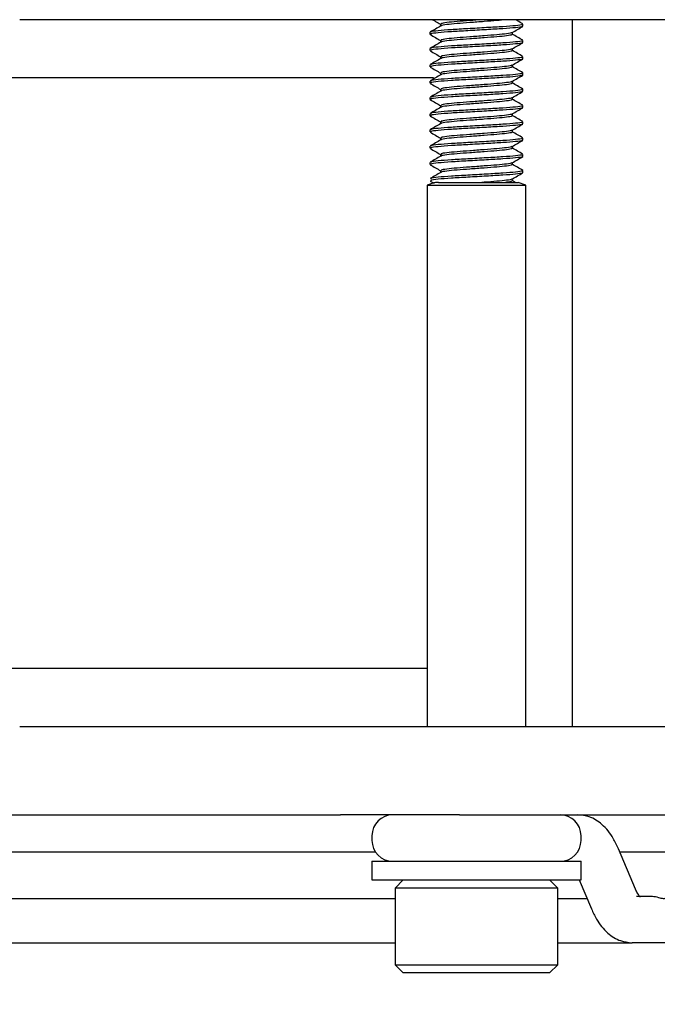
# Model space of a CAD drawing. Header units: millimetres. Extents: x 16 to 577, y 6 to 416.
# Tile 27 of 119: x 178.31 to 183.8, y 236.33 to 244.8. Entities that reach past the tile are written whole.
import ezdxf

# ---------------------------------------------------------------- set-up
doc = ezdxf.new("R2010")
doc.units = ezdxf.units.MM
doc.layers.add('SLD-0', color=7, linetype='Continuous')
doc.styles.add('SLDTEXTSTYLE0', font='TXT', dxfattribs={"width": 0.605})
doc.dimstyles.new('SLDDIMSTYLE0', dxfattribs={"dimtxt": 3.5, "dimasz": 3.5, "dimexe": 0, "dimexo": 0.0625, "dimgap": 0.875, "dimtad": 1, "dimlfac": 5, "dimrnd": 1e-09, "dimzin": 12, "dimdsep": 46, "dimtxsty": 'SLDTEXTSTYLE0', "dimsah": 1, "dimcen": 0.09, "dimadec": 0, "dimazin": 3, "dimtfac": 1, "dimtofl": 0, "dimtmove": 0, "dimatfit": 3, "dimfxl": 1, "dimfrac": 2, "dimtolj": 1, "dimtzin": 12, "dimarcsym": 0})

# ---------------------------------------------------------------- blocks, each defined once
blk = doc.blocks.new('_D_7')
at = {"layer": 'SLD-0'}
for p, q in [((68.5184, 239.0594), (68.5184, 204.0872)), ((208.5184, 239.0594), (208.5184, 204.0872)), ((68.5184, 205.0872), (208.5184, 205.0872))]:
    blk.add_line(p, q, dxfattribs=at)
for points in [[(68.5184, 205.0872), (72.0184, 204.6272), (72.0184, 205.5472)], [(208.5184, 205.0872), (205.0184, 205.5472), (205.0184, 204.6272)]]:
    blk.add_solid(points, dxfattribs=at)
at = {"layer": 'SLD-0', "insert": (134.508, 209.5989), "char_height": 3.5, "attachment_point": 1, "style": 'SLDTEXTSTYLE0'}
blk.add_mtext('700', dxfattribs=at)

msp = doc.modelspace()

# ---------------------------------------------------------------- linework, layer by layer
at = {"color": 7, "linetype": 'Continuous', "lineweight": 25}
for p, q in [((181.0727, 244.7994), (178.3106, 244.7994)), ((182.0981, 244.7994), (181.0727, 244.7994)), ((189.6869, 244.7994), (182.0981, 244.7994)), ((183.0674, 244.7994), (183.0674, 238.7194)), ((181.9338, 244.7609), (181.9338, 244.7447)), ((182.6428, 244.7434), (182.6428, 244.7609)), ((181.8428, 244.6909), (181.8428, 244.6734)), ((181.9338, 244.6209), (181.9338, 244.6047)), ((182.5519, 244.6734), (182.5519, 244.6897)), ((182.6428, 244.6034), (182.6428, 244.6209)), ((181.8428, 244.5509), (181.8428, 244.5334)), ((182.5519, 244.5334), (182.5519, 244.5497)), ((181.9338, 244.4809), (181.9338, 244.4647)), ((182.6428, 244.4634), (182.6428, 244.4809)), ((181.8428, 244.4109), (181.8428, 244.3934)), ((182.5519, 244.3934), (182.5519, 244.4097)), ((181.8744, 244.2994), (176.6184, 244.2994)), ((181.9338, 244.3409), (181.9338, 244.3247)), ((182.6428, 244.3234), (182.6428, 244.3409)), ((181.8428, 244.2709), (181.8428, 244.2534)), ((181.9338, 244.2009), (181.9338, 244.1847)), ((182.5519, 244.2534), (182.5519, 244.2697)), ((182.6428, 244.1834), (182.6428, 244.2009)), ((181.8428, 244.1309), (181.8428, 244.1134)), ((182.5519, 244.1134), (182.5519, 244.1297)), ((181.9338, 244.0609), (181.9338, 244.0447)), ((182.6428, 244.0434), (182.6428, 244.0609)), ((181.8428, 243.9909), (181.8428, 243.9734)), ((182.5519, 243.9734), (182.5519, 243.9897)), ((181.9338, 243.9209), (181.9338, 243.9047)), ((182.6428, 243.9034), (182.6428, 243.9209)), ((181.8428, 243.8509), (181.8428, 243.8334)), ((181.9338, 243.7809), (181.9338, 243.7647)), ((182.5519, 243.8334), (182.5519, 243.8497)), ((182.6428, 243.7634), (182.6428, 243.7809)), ((181.8428, 243.7109), (181.8428, 243.6934)), ((182.5519, 243.6934), (182.5519, 243.7097)), ((181.9338, 243.6409), (181.9338, 243.6247)), ((182.6428, 243.6234), (182.6428, 243.6409)), ((181.8428, 243.5709), (181.8428, 243.5534)), ((182.5519, 243.5534), (182.5519, 243.5697)), ((181.9338, 243.5009), (181.9338, 243.4847)), ((182.6428, 243.4834), (182.6428, 243.5009)), ((181.8772, 243.3971), (181.8174, 243.3754)), ((181.8174, 243.3754), (181.8174, 238.7194)), ((181.8174, 243.3754), (181.8929, 243.3754)), ((181.8447, 243.4115), (181.8724, 243.3954)), ((181.8929, 243.3754), (182.6682, 243.3754)), ((181.9163, 243.3994), (182.6022, 243.3994)), ((182.5759, 243.4008), (182.5499, 243.4159)), ((182.6682, 243.3754), (182.6022, 243.3994)), ((182.6682, 238.7194), (182.6682, 243.3754)), ((181.8174, 239.2194), (176.6184, 239.2194)), ((178.3106, 238.7194), (181.0727, 238.7194)), ((181.0727, 238.7194), (182.0981, 238.7194)), ((182.0981, 238.7194), (189.6869, 238.7194)), ((173.4115, 237.9594), (181.0727, 237.9594)), ((182.0981, 237.9594), (181.0727, 237.9594)), ((182.0981, 237.9594), (203.1472, 237.9594)), ((181.3428, 237.7794), (181.3428, 237.7394)), ((183.1428, 237.7394), (183.1428, 237.7794)), ((181.3732, 237.6394), (177.2684, 237.6394)), ((183.6121, 237.3193), (183.4648, 237.6679)), ((199.5366, 237.6394), (183.4769, 237.6394)), ((181.3428, 237.5594), (181.3428, 237.3994)), ((181.3428, 237.5594), (183.1428, 237.5594)), ((183.1428, 237.3994), (183.1428, 237.5594)), ((181.3428, 237.3994), (183.1428, 237.3994)), ((181.6128, 237.3994), (181.5428, 237.3294)), ((182.9428, 237.3294), (182.8728, 237.3994)), ((183.1273, 237.3994), (183.2323, 237.1509)), ((181.5428, 237.3294), (181.5428, 236.6694)), ((182.9428, 237.3294), (181.5428, 237.3294)), ((182.9428, 236.6694), (182.9428, 237.3294)), ((183.6196, 237.2594), (183.7452, 237.2594)), ((177.2684, 237.2394), (181.5428, 237.2394)), ((182.9428, 237.2394), (183.1949, 237.2394)), ((177.9657, 236.8594), (181.5428, 236.8594)), ((182.9428, 236.8594), (183.5834, 236.8594)), ((183.6196, 236.8594), (183.5834, 236.8594)), ((187.6733, 236.8594), (183.6196, 236.8594)), ((181.5428, 236.6694), (181.6128, 236.5994)), ((181.5428, 236.6694), (182.9428, 236.6694)), ((182.8728, 236.5994), (182.9428, 236.6694)), ((182.8728, 236.5994), (181.6128, 236.5994))]:
    msp.add_line(p, q, dxfattribs=at)
for centre, start, end in [((181.5228, 237.7794), 90, 180), ((182.9628, 237.7794), 0, 90), ((181.5228, 237.7394), 180, 270), ((182.9628, 237.7394), 270, 0)]:
    msp.add_arc(centre, 0.18, start, end, dxfattribs=at)
for points, knots in [([(181.8655, 244.7994), (181.8738, 244.7946), (181.8966, 244.7814), (181.9193, 244.7681), (181.9338, 244.7597)], [0, 0, 0, 0, 0.364322, 1, 1, 1, 1]), ([(182.2895, 244.7994), (182.2547, 244.7967), (182.1803, 244.791), (182.0703, 244.7835), (181.9833, 244.7744), (181.9359, 244.7666), (181.9385, 244.7624), (181.9394, 244.7609)], [0, 0, 0, 0, 0.195929, 0.418894, 0.649067, 0.87924, 1, 1, 1, 1]), ([(182.4917, 244.7994), (182.469, 244.7969), (182.4205, 244.7915), (182.3088, 244.7835), (182.1863, 244.7739), (182.0702, 244.766), (181.9841, 244.7569), (181.9388, 244.7499), (181.9397, 244.7464), (181.9399, 244.7457)], [0, 0, 0, 0, 0.1417425, 0.3034152, 0.4693557, 0.6286982, 0.7931915, 0.9576849, 1, 1, 1, 1]), ([(182.6413, 244.7629), (182.6261, 244.7717), (182.6051, 244.7839), (182.5841, 244.7961), (182.5783, 244.7994)], [0, 0, 0, 0, 0.726156, 1, 1, 1, 1]), ([(181.9355, 244.7457), (181.9203, 244.7369), (181.89, 244.7193), (181.8596, 244.7017), (181.8444, 244.6929)], [0, 0, 0, 0, 0.4998851, 1, 1, 1, 1]), ([(182.6355, 244.7609), (182.6371, 244.7597), (182.6423, 244.7557), (182.5857, 244.7478), (182.4766, 244.7394), (182.3288, 244.7309), (182.1694, 244.7214), (182.0197, 244.7135), (181.9069, 244.7044), (181.8456, 244.6966), (181.849, 244.6924), (181.8501, 244.6909)], [0, 0, 0, 0, 0.0560656, 0.183418, 0.307509, 0.4316, 0.5589524, 0.6812624, 0.807509, 0.9337556, 1, 1, 1, 1]), ([(182.6355, 244.7434), (182.6371, 244.7422), (182.6423, 244.7382), (182.5857, 244.7303), (182.4766, 244.7219), (182.3288, 244.7134), (182.1694, 244.7039), (182.0197, 244.696), (181.9069, 244.6869), (181.8456, 244.6791), (181.849, 244.6749), (181.8501, 244.6734)], [0, 0, 0, 0, 0.0560656, 0.183418, 0.307509, 0.4316, 0.5589524, 0.6812624, 0.807509, 0.9337556, 1, 1, 1, 1]), ([(182.5496, 244.6884), (182.5648, 244.6973), (182.5953, 244.715), (182.6258, 244.7327), (182.641, 244.7415)], [0, 0, 0, 0, 0.499756, 1, 1, 1, 1]), ([(181.8447, 244.6715), (181.8599, 244.6627), (181.8896, 244.6454), (181.9193, 244.6281), (181.9338, 244.6197)], [0, 0, 0, 0, 0.513107, 1, 1, 1, 1]), ([(182.6355, 244.6209), (182.6371, 244.6197), (182.6423, 244.6157), (182.5857, 244.6078), (182.4766, 244.5994), (182.3288, 244.5909), (182.1694, 244.5814), (182.0197, 244.5735), (181.9069, 244.5644), (181.8456, 244.5566), (181.849, 244.5524), (181.8501, 244.5509)], [0, 0, 0, 0, 0.056066, 0.183418, 0.307509, 0.4316, 0.558952, 0.681262, 0.807509, 0.933756, 1, 1, 1, 1]), ([(182.5469, 244.6884), (182.5471, 244.688), (182.5485, 244.6848), (182.5067, 244.6778), (182.4237, 244.6694), (182.3092, 244.6609), (182.1862, 244.6514), (182.0704, 244.6435), (181.9832, 244.6344), (181.9359, 244.6266), (181.9385, 244.6224), (181.9394, 244.6209)], [0, 0, 0, 0, 0.018067, 0.150556, 0.279637, 0.408719, 0.541208, 0.668429, 0.799762, 0.931096, 1, 1, 1, 1]), ([(182.5457, 244.6758), (182.5482, 244.6738), (182.5543, 244.6691), (182.5084, 244.6603), (182.4233, 244.6519), (182.3093, 244.6434), (182.1862, 244.6339), (182.0702, 244.626), (181.9841, 244.6169), (181.9388, 244.6099), (181.9397, 244.6064), (181.9399, 244.6057)], [0, 0, 0, 0, 0.091771, 0.218861, 0.342682, 0.466503, 0.593593, 0.715629, 0.841611, 0.967592, 1, 1, 1, 1]), ([(182.6413, 244.6229), (182.6261, 244.6317), (182.5956, 244.6494), (182.5651, 244.6671), (182.5499, 244.6759)], [0, 0, 0, 0, 0.500242, 1, 1, 1, 1]), ([(181.9355, 244.6057), (181.9203, 244.5969), (181.89, 244.5793), (181.8596, 244.5617), (181.8444, 244.5529)], [0, 0, 0, 0, 0.499885, 1, 1, 1, 1]), ([(181.8447, 244.5315), (181.8599, 244.5227), (181.8896, 244.5054), (181.9193, 244.4881), (181.9338, 244.4797)], [0, 0, 0, 0, 0.513107, 1, 1, 1, 1]), ([(182.6355, 244.6034), (182.6371, 244.6022), (182.6423, 244.5982), (182.5857, 244.5903), (182.4766, 244.5819), (182.3288, 244.5734), (182.1694, 244.5639), (182.0197, 244.556), (181.9069, 244.5469), (181.8456, 244.5391), (181.849, 244.5349), (181.8501, 244.5334)], [0, 0, 0, 0, 0.0560656, 0.183418, 0.307509, 0.4316, 0.5589524, 0.6812624, 0.807509, 0.9337556, 1, 1, 1, 1]), ([(182.5469, 244.5484), (182.5471, 244.548), (182.5485, 244.5448), (182.5067, 244.5378), (182.4237, 244.5294), (182.3092, 244.5209), (182.1862, 244.5114), (182.0704, 244.5035), (181.9832, 244.4944), (181.9359, 244.4866), (181.9385, 244.4824), (181.9394, 244.4809)], [0, 0, 0, 0, 0.018067, 0.150556, 0.279637, 0.408719, 0.541208, 0.668429, 0.799762, 0.931096, 1, 1, 1, 1]), ([(182.5457, 244.5358), (182.5482, 244.5338), (182.5543, 244.5291), (182.5084, 244.5203), (182.4233, 244.5119), (182.3093, 244.5034), (182.1862, 244.4939), (182.0702, 244.486), (181.9841, 244.4769), (181.9388, 244.4699), (181.9397, 244.4664), (181.9399, 244.4657)], [0, 0, 0, 0, 0.091771, 0.218861, 0.342682, 0.466503, 0.593593, 0.715629, 0.841611, 0.967592, 1, 1, 1, 1]), ([(182.5496, 244.5484), (182.5648, 244.5573), (182.5953, 244.575), (182.6258, 244.5927), (182.641, 244.6015)], [0, 0, 0, 0, 0.499756, 1, 1, 1, 1]), ([(182.6413, 244.4829), (182.6261, 244.4917), (182.5956, 244.5094), (182.5651, 244.5271), (182.5499, 244.5359)], [0, 0, 0, 0, 0.500242, 1, 1, 1, 1]), ([(181.9355, 244.4657), (181.9203, 244.4569), (181.89, 244.4393), (181.8596, 244.4217), (181.8444, 244.4129)], [0, 0, 0, 0, 0.499885, 1, 1, 1, 1]), ([(182.6355, 244.4809), (182.6371, 244.4797), (182.6423, 244.4757), (182.5857, 244.4678), (182.4766, 244.4594), (182.3288, 244.4509), (182.1694, 244.4414), (182.0197, 244.4335), (181.9069, 244.4244), (181.8456, 244.4166), (181.849, 244.4124), (181.8501, 244.4109)], [0, 0, 0, 0, 0.056066, 0.183418, 0.307509, 0.4316, 0.558952, 0.681262, 0.807509, 0.933756, 1, 1, 1, 1]), ([(182.6355, 244.4634), (182.6371, 244.4622), (182.6423, 244.4582), (182.5857, 244.4503), (182.4766, 244.4419), (182.3288, 244.4334), (182.1694, 244.4239), (182.0197, 244.416), (181.9069, 244.4069), (181.8456, 244.3991), (181.849, 244.3949), (181.8501, 244.3934)], [0, 0, 0, 0, 0.0560656, 0.183418, 0.307509, 0.4316, 0.5589524, 0.6812624, 0.807509, 0.9337556, 1, 1, 1, 1]), ([(182.5496, 244.4084), (182.5648, 244.4173), (182.5953, 244.435), (182.6258, 244.4527), (182.641, 244.4615)], [0, 0, 0, 0, 0.499756, 1, 1, 1, 1]), ([(181.8447, 244.3915), (181.8599, 244.3827), (181.8896, 244.3654), (181.9193, 244.3481), (181.9338, 244.3397)], [0, 0, 0, 0, 0.513107, 1, 1, 1, 1]), ([(182.5469, 244.4084), (182.5471, 244.408), (182.5485, 244.4048), (182.5067, 244.3978), (182.4237, 244.3894), (182.3092, 244.3809), (182.1862, 244.3714), (182.0704, 244.3635), (181.9832, 244.3544), (181.9359, 244.3466), (181.9385, 244.3424), (181.9394, 244.3409)], [0, 0, 0, 0, 0.0180667, 0.1505557, 0.2796371, 0.4087186, 0.5412076, 0.6684287, 0.7997622, 0.9310957, 1, 1, 1, 1]), ([(182.5457, 244.3958), (182.5482, 244.3938), (182.5543, 244.3891), (182.5084, 244.3803), (182.4233, 244.3719), (182.3093, 244.3634), (182.1862, 244.3539), (182.0702, 244.346), (181.9841, 244.3369), (181.9388, 244.3299), (181.9397, 244.3264), (181.9399, 244.3257)], [0, 0, 0, 0, 0.091771, 0.218861, 0.342682, 0.466503, 0.593593, 0.715629, 0.841611, 0.967592, 1, 1, 1, 1]), ([(182.6413, 244.3429), (182.6261, 244.3517), (182.5956, 244.3694), (182.5651, 244.3871), (182.5499, 244.3959)], [0, 0, 0, 0, 0.500242, 1, 1, 1, 1]), ([(181.9355, 244.3257), (181.9203, 244.3169), (181.89, 244.2993), (181.8596, 244.2817), (181.8444, 244.2729)], [0, 0, 0, 0, 0.499885, 1, 1, 1, 1]), ([(182.6355, 244.3409), (182.6371, 244.3397), (182.6423, 244.3357), (182.5857, 244.3278), (182.4766, 244.3194), (182.3288, 244.3109), (182.1694, 244.3014), (182.0197, 244.2935), (181.9069, 244.2844), (181.8456, 244.2766), (181.849, 244.2724), (181.8501, 244.2709)], [0, 0, 0, 0, 0.056066, 0.183418, 0.307509, 0.4316, 0.558952, 0.681262, 0.807509, 0.933756, 1, 1, 1, 1]), ([(182.6355, 244.3234), (182.6371, 244.3222), (182.6423, 244.3182), (182.5857, 244.3103), (182.4766, 244.3019), (182.3288, 244.2934), (182.1694, 244.2839), (182.0197, 244.276), (181.9069, 244.2669), (181.8456, 244.2591), (181.849, 244.2549), (181.8501, 244.2534)], [0, 0, 0, 0, 0.0560656, 0.183418, 0.307509, 0.4316, 0.5589524, 0.6812624, 0.807509, 0.9337556, 1, 1, 1, 1]), ([(182.5496, 244.2684), (182.5648, 244.2773), (182.5953, 244.295), (182.6258, 244.3127), (182.641, 244.3215)], [0, 0, 0, 0, 0.499756, 1, 1, 1, 1]), ([(181.8447, 244.2515), (181.8599, 244.2427), (181.8896, 244.2254), (181.9193, 244.2081), (181.9338, 244.1997)], [0, 0, 0, 0, 0.513107, 1, 1, 1, 1]), ([(182.635, 244.2028), (182.6379, 244.201), (182.6452, 244.1964), (182.5864, 244.1878), (182.4764, 244.1794), (182.3289, 244.1709), (182.1694, 244.1614), (182.0197, 244.1535), (181.9069, 244.1444), (181.8456, 244.1366), (181.849, 244.1324), (181.8501, 244.1309)], [0, 0, 0, 0, 0.082033, 0.205882, 0.326559, 0.447237, 0.571086, 0.690031, 0.812804, 0.935578, 1, 1, 1, 1]), ([(182.5469, 244.2684), (182.5471, 244.268), (182.5485, 244.2648), (182.5067, 244.2578), (182.4237, 244.2494), (182.3092, 244.2409), (182.1862, 244.2314), (182.0704, 244.2235), (181.9832, 244.2144), (181.9359, 244.2066), (181.9385, 244.2024), (181.9394, 244.2009)], [0, 0, 0, 0, 0.018067, 0.150556, 0.279637, 0.408719, 0.541208, 0.668429, 0.799762, 0.931096, 1, 1, 1, 1]), ([(182.5457, 244.2558), (182.5482, 244.2538), (182.5543, 244.2491), (182.5084, 244.2403), (182.4233, 244.2319), (182.3093, 244.2234), (182.1862, 244.2139), (182.0702, 244.206), (181.9841, 244.1969), (181.9388, 244.1899), (181.9397, 244.1864), (181.9399, 244.1857)], [0, 0, 0, 0, 0.091771, 0.218861, 0.342682, 0.466503, 0.593593, 0.715629, 0.841611, 0.967592, 1, 1, 1, 1]), ([(182.6413, 244.2029), (182.6261, 244.2117), (182.5956, 244.2294), (182.5651, 244.2471), (182.5499, 244.2559)], [0, 0, 0, 0, 0.500242, 1, 1, 1, 1]), ([(181.9355, 244.1857), (181.9203, 244.1769), (181.89, 244.1593), (181.8596, 244.1417), (181.8444, 244.1329)], [0, 0, 0, 0, 0.499885, 1, 1, 1, 1]), ([(181.8447, 244.1115), (181.8599, 244.1027), (181.8896, 244.0854), (181.9193, 244.0681), (181.9338, 244.0597)], [0, 0, 0, 0, 0.513107, 1, 1, 1, 1]), ([(182.6355, 244.1834), (182.6371, 244.1822), (182.6423, 244.1782), (182.5857, 244.1703), (182.4766, 244.1619), (182.3288, 244.1534), (182.1694, 244.1439), (182.0197, 244.136), (181.9069, 244.1269), (181.8456, 244.1191), (181.849, 244.1149), (181.8501, 244.1134)], [0, 0, 0, 0, 0.056066, 0.183418, 0.307509, 0.4316, 0.558952, 0.681262, 0.807509, 0.933756, 1, 1, 1, 1]), ([(182.5469, 244.1284), (182.5471, 244.128), (182.5485, 244.1248), (182.5067, 244.1178), (182.4237, 244.1094), (182.3092, 244.1009), (182.1862, 244.0914), (182.0704, 244.0835), (181.9832, 244.0744), (181.9359, 244.0666), (181.9385, 244.0624), (181.9394, 244.0609)], [0, 0, 0, 0, 0.018067, 0.150556, 0.279637, 0.408719, 0.541208, 0.668429, 0.799762, 0.931096, 1, 1, 1, 1]), ([(182.5457, 244.1158), (182.5482, 244.1138), (182.5543, 244.1091), (182.5084, 244.1003), (182.4233, 244.0919), (182.3093, 244.0834), (182.1862, 244.0739), (182.0702, 244.066), (181.9841, 244.0569), (181.9388, 244.0499), (181.9397, 244.0464), (181.9399, 244.0457)], [0, 0, 0, 0, 0.091771, 0.218861, 0.342682, 0.466503, 0.593593, 0.715629, 0.841611, 0.967592, 1, 1, 1, 1]), ([(182.5496, 244.1284), (182.5648, 244.1373), (182.5953, 244.155), (182.6258, 244.1727), (182.641, 244.1815)], [0, 0, 0, 0, 0.499756, 1, 1, 1, 1]), ([(182.6413, 244.0629), (182.6261, 244.0717), (182.5956, 244.0894), (182.5651, 244.1071), (182.5499, 244.1159)], [0, 0, 0, 0, 0.500242, 1, 1, 1, 1]), ([(181.9355, 244.0457), (181.9203, 244.0369), (181.89, 244.0193), (181.8596, 244.0017), (181.8444, 243.9929)], [0, 0, 0, 0, 0.499885, 1, 1, 1, 1]), ([(182.6355, 244.0609), (182.6371, 244.0597), (182.6423, 244.0557), (182.5857, 244.0478), (182.4766, 244.0394), (182.3288, 244.0309), (182.1694, 244.0214), (182.0197, 244.0135), (181.9069, 244.0044), (181.8456, 243.9966), (181.849, 243.9924), (181.8501, 243.9909)], [0, 0, 0, 0, 0.056066, 0.183418, 0.307509, 0.4316, 0.558952, 0.681262, 0.807509, 0.933756, 1, 1, 1, 1]), ([(182.6355, 244.0434), (182.6371, 244.0422), (182.6423, 244.0382), (182.5857, 244.0303), (182.4766, 244.0219), (182.3288, 244.0134), (182.1694, 244.0039), (182.0197, 243.996), (181.9069, 243.9869), (181.8456, 243.9791), (181.849, 243.9749), (181.8501, 243.9734)], [0, 0, 0, 0, 0.056066, 0.183418, 0.307509, 0.4316, 0.558952, 0.681262, 0.807509, 0.933756, 1, 1, 1, 1]), ([(182.5496, 243.9884), (182.5648, 243.9973), (182.5953, 244.015), (182.6258, 244.0327), (182.641, 244.0415)], [0, 0, 0, 0, 0.499756, 1, 1, 1, 1]), ([(181.8447, 243.9715), (181.8599, 243.9627), (181.8896, 243.9454), (181.9193, 243.9281), (181.9338, 243.9197)], [0, 0, 0, 0, 0.513107, 1, 1, 1, 1]), ([(182.5469, 243.9884), (182.5471, 243.988), (182.5485, 243.9848), (182.5067, 243.9778), (182.4237, 243.9694), (182.3092, 243.9609), (182.1862, 243.9514), (182.0704, 243.9435), (181.9832, 243.9344), (181.9359, 243.9266), (181.9385, 243.9224), (181.9394, 243.9209)], [0, 0, 0, 0, 0.018067, 0.150556, 0.279637, 0.408719, 0.541208, 0.668429, 0.799762, 0.931096, 1, 1, 1, 1]), ([(182.5457, 243.9758), (182.5482, 243.9738), (182.5543, 243.9691), (182.5084, 243.9603), (182.4233, 243.9519), (182.3093, 243.9434), (182.1862, 243.9339), (182.0702, 243.926), (181.9841, 243.9169), (181.9388, 243.9099), (181.9397, 243.9064), (181.9399, 243.9057)], [0, 0, 0, 0, 0.091771, 0.218861, 0.342682, 0.466503, 0.593593, 0.715629, 0.841611, 0.967592, 1, 1, 1, 1]), ([(182.6413, 243.9229), (182.6261, 243.9317), (182.5956, 243.9494), (182.5651, 243.9671), (182.5499, 243.9759)], [0, 0, 0, 0, 0.500242, 1, 1, 1, 1]), ([(181.9355, 243.9057), (181.9203, 243.8969), (181.89, 243.8793), (181.8596, 243.8617), (181.8444, 243.8529)], [0, 0, 0, 0, 0.499885, 1, 1, 1, 1]), ([(182.6355, 243.9209), (182.6371, 243.9197), (182.6423, 243.9157), (182.5857, 243.9078), (182.4766, 243.8994), (182.3288, 243.8909), (182.1694, 243.8814), (182.0197, 243.8735), (181.9069, 243.8644), (181.8456, 243.8566), (181.849, 243.8524), (181.8501, 243.8509)], [0, 0, 0, 0, 0.056066, 0.183418, 0.307509, 0.4316, 0.558952, 0.681262, 0.807509, 0.933756, 1, 1, 1, 1]), ([(182.6355, 243.9034), (182.6371, 243.9022), (182.6423, 243.8982), (182.5857, 243.8903), (182.4766, 243.8819), (182.3288, 243.8734), (182.1694, 243.8639), (182.0197, 243.856), (181.9069, 243.8469), (181.8456, 243.8391), (181.849, 243.8349), (181.8501, 243.8334)], [0, 0, 0, 0, 0.056066, 0.183418, 0.307509, 0.4316, 0.558952, 0.681262, 0.807509, 0.933756, 1, 1, 1, 1]), ([(182.5496, 243.8484), (182.5648, 243.8573), (182.5953, 243.875), (182.6258, 243.8927), (182.641, 243.9015)], [0, 0, 0, 0, 0.499756, 1, 1, 1, 1]), ([(181.8447, 243.8315), (181.8599, 243.8227), (181.8896, 243.8054), (181.9193, 243.7881), (181.9338, 243.7797)], [0, 0, 0, 0, 0.513107, 1, 1, 1, 1]), ([(182.6355, 243.7809), (182.6371, 243.7797), (182.6423, 243.7757), (182.5857, 243.7678), (182.4766, 243.7594), (182.3288, 243.7509), (182.1694, 243.7414), (182.0197, 243.7335), (181.9069, 243.7244), (181.8456, 243.7166), (181.849, 243.7124), (181.8501, 243.7109)], [0, 0, 0, 0, 0.056066, 0.183418, 0.307509, 0.4316, 0.558952, 0.681262, 0.807509, 0.933756, 1, 1, 1, 1]), ([(182.5469, 243.8484), (182.5471, 243.848), (182.5485, 243.8448), (182.5067, 243.8378), (182.4237, 243.8294), (182.3092, 243.8209), (182.1862, 243.8114), (182.0704, 243.8035), (181.9832, 243.7944), (181.9359, 243.7866), (181.9385, 243.7824), (181.9394, 243.7809)], [0, 0, 0, 0, 0.018067, 0.150556, 0.279637, 0.408719, 0.541208, 0.668429, 0.799762, 0.931096, 1, 1, 1, 1]), ([(182.5457, 243.8358), (182.5482, 243.8338), (182.5543, 243.8291), (182.5084, 243.8203), (182.4233, 243.8119), (182.3093, 243.8034), (182.1862, 243.7939), (182.0702, 243.786), (181.9841, 243.7769), (181.9388, 243.7699), (181.9397, 243.7664), (181.9399, 243.7657)], [0, 0, 0, 0, 0.091771, 0.218861, 0.342682, 0.466503, 0.593593, 0.715629, 0.841611, 0.967592, 1, 1, 1, 1]), ([(182.6413, 243.7829), (182.6261, 243.7917), (182.5956, 243.8094), (182.5651, 243.8271), (182.5499, 243.8359)], [0, 0, 0, 0, 0.500242, 1, 1, 1, 1]), ([(181.9355, 243.7657), (181.9203, 243.7569), (181.89, 243.7393), (181.8596, 243.7217), (181.8444, 243.7129)], [0, 0, 0, 0, 0.499885, 1, 1, 1, 1]), ([(181.8447, 243.6915), (181.8599, 243.6827), (181.8896, 243.6654), (181.9193, 243.6481), (181.9338, 243.6397)], [0, 0, 0, 0, 0.513107, 1, 1, 1, 1]), ([(182.6355, 243.7634), (182.6371, 243.7622), (182.6423, 243.7582), (182.5857, 243.7503), (182.4766, 243.7419), (182.3288, 243.7334), (182.1694, 243.7239), (182.0197, 243.716), (181.9069, 243.7069), (181.8456, 243.6991), (181.849, 243.6949), (181.8501, 243.6934)], [0, 0, 0, 0, 0.056066, 0.183418, 0.307509, 0.4316, 0.558952, 0.681262, 0.807509, 0.933756, 1, 1, 1, 1]), ([(182.5469, 243.7084), (182.5471, 243.708), (182.5485, 243.7048), (182.5067, 243.6978), (182.4237, 243.6894), (182.3092, 243.6809), (182.1862, 243.6714), (182.0704, 243.6635), (181.9832, 243.6544), (181.9359, 243.6466), (181.9385, 243.6424), (181.9394, 243.6409)], [0, 0, 0, 0, 0.018067, 0.150556, 0.279637, 0.408719, 0.541208, 0.668429, 0.799762, 0.931096, 1, 1, 1, 1]), ([(182.5457, 243.6958), (182.5482, 243.6938), (182.5543, 243.6891), (182.5084, 243.6803), (182.4233, 243.6719), (182.3093, 243.6634), (182.1862, 243.6539), (182.0702, 243.646), (181.9841, 243.6369), (181.9388, 243.6299), (181.9397, 243.6264), (181.9399, 243.6257)], [0, 0, 0, 0, 0.091771, 0.218861, 0.342682, 0.466503, 0.593593, 0.715629, 0.841611, 0.967592, 1, 1, 1, 1]), ([(182.5496, 243.7084), (182.5648, 243.7173), (182.5953, 243.735), (182.6258, 243.7527), (182.641, 243.7615)], [0, 0, 0, 0, 0.4997561, 1, 1, 1, 1]), ([(182.6413, 243.6429), (182.6261, 243.6517), (182.5956, 243.6694), (182.5651, 243.6871), (182.5499, 243.6959)], [0, 0, 0, 0, 0.5002423, 1, 1, 1, 1]), ([(181.9355, 243.6257), (181.9203, 243.6169), (181.89, 243.5993), (181.8596, 243.5817), (181.8444, 243.5729)], [0, 0, 0, 0, 0.499885, 1, 1, 1, 1]), ([(182.6355, 243.6409), (182.6371, 243.6397), (182.6423, 243.6357), (182.5857, 243.6278), (182.4766, 243.6194), (182.3288, 243.6109), (182.1694, 243.6014), (182.0197, 243.5935), (181.9069, 243.5844), (181.8456, 243.5766), (181.849, 243.5724), (181.8501, 243.5709)], [0, 0, 0, 0, 0.0560656, 0.183418, 0.307509, 0.4316, 0.5589524, 0.6812624, 0.807509, 0.9337556, 1, 1, 1, 1]), ([(182.6355, 243.6234), (182.6371, 243.6222), (182.6423, 243.6182), (182.5857, 243.6103), (182.4766, 243.6019), (182.3288, 243.5934), (182.1694, 243.5839), (182.0197, 243.576), (181.9069, 243.5669), (181.8456, 243.5591), (181.849, 243.5549), (181.8501, 243.5534)], [0, 0, 0, 0, 0.056066, 0.183418, 0.307509, 0.4316, 0.558952, 0.681262, 0.807509, 0.933756, 1, 1, 1, 1]), ([(182.5496, 243.5684), (182.5648, 243.5773), (182.5953, 243.595), (182.6258, 243.6127), (182.641, 243.6215)], [0, 0, 0, 0, 0.499756, 1, 1, 1, 1]), ([(181.8447, 243.5515), (181.8599, 243.5427), (181.8896, 243.5254), (181.9193, 243.5081), (181.9338, 243.4997)], [0, 0, 0, 0, 0.513107, 1, 1, 1, 1]), ([(182.5469, 243.5684), (182.5471, 243.568), (182.5485, 243.5648), (182.5067, 243.5578), (182.4237, 243.5494), (182.3092, 243.5409), (182.1862, 243.5314), (182.0704, 243.5235), (181.9832, 243.5144), (181.9359, 243.5066), (181.9385, 243.5024), (181.9394, 243.5009)], [0, 0, 0, 0, 0.018067, 0.150556, 0.279637, 0.408719, 0.541208, 0.668429, 0.799762, 0.931096, 1, 1, 1, 1]), ([(182.5457, 243.5558), (182.5482, 243.5538), (182.5543, 243.5491), (182.5084, 243.5403), (182.4233, 243.5319), (182.3093, 243.5234), (182.1862, 243.5139), (182.0702, 243.506), (181.9841, 243.4969), (181.9388, 243.4899), (181.9397, 243.4864), (181.9399, 243.4857)], [0, 0, 0, 0, 0.0917713, 0.2188611, 0.3426821, 0.4665031, 0.5935928, 0.7156293, 0.8416106, 0.9675919, 1, 1, 1, 1]), ([(182.6413, 243.5029), (182.6261, 243.5117), (182.5956, 243.5294), (182.5651, 243.5471), (182.5499, 243.5559)], [0, 0, 0, 0, 0.500242, 1, 1, 1, 1]), ([(181.9355, 243.4857), (181.9203, 243.4769), (181.89, 243.4593), (181.8596, 243.4417), (181.8444, 243.4329)], [0, 0, 0, 0, 0.499885, 1, 1, 1, 1]), ([(182.6355, 243.5009), (182.6371, 243.4997), (182.6423, 243.4957), (182.5857, 243.4878), (182.4766, 243.4794), (182.3288, 243.4709), (182.1694, 243.4614), (182.0197, 243.4535), (181.9069, 243.4444), (181.8456, 243.4366), (181.849, 243.4324), (181.8501, 243.4309)], [0, 0, 0, 0, 0.056066, 0.183418, 0.307509, 0.4316, 0.558952, 0.681262, 0.807509, 0.933756, 1, 1, 1, 1]), ([(182.6355, 243.4834), (182.6371, 243.4822), (182.6423, 243.4782), (182.5857, 243.4703), (182.4766, 243.4619), (182.3288, 243.4534), (182.1694, 243.4439), (182.0197, 243.436), (181.9069, 243.4269), (181.8456, 243.4191), (181.849, 243.4149), (181.8501, 243.4134)], [0, 0, 0, 0, 0.056066, 0.183418, 0.307509, 0.4316, 0.558952, 0.681262, 0.807509, 0.933756, 1, 1, 1, 1]), ([(182.5469, 243.4284), (182.5471, 243.428), (182.5485, 243.4248), (182.5067, 243.4178), (182.4239, 243.4094), (182.3417, 243.4034), (182.2961, 243.3999), (182.2898, 243.3994)], [0, 0, 0, 0, 0.042067, 0.350556, 0.651112, 0.951667, 1, 1, 1, 1]), ([(182.5496, 243.4284), (182.5648, 243.4373), (182.5953, 243.455), (182.6258, 243.4727), (182.641, 243.4815)], [0, 0, 0, 0, 0.499756, 1, 1, 1, 1]), ([(181.9163, 243.3994), (181.8986, 243.3984), (181.8753, 243.3972), (181.8772, 243.396), (181.8776, 243.3958)], [0, 0, 0, 0, 0.7609755, 1, 1, 1, 1]), ([(182.5457, 243.4158), (182.5483, 243.4138), (182.5544, 243.4091), (182.5227, 243.4031), (182.4967, 243.3997), (182.494, 243.3994)], [0, 0, 0, 0, 0.393041, 0.937345, 1, 1, 1, 1]), ([(183.4648, 237.6679), (183.4508, 237.698), (183.4133, 237.7784), (183.3352, 237.8756), (183.2257, 237.9475), (183.1478, 237.9558), (183.1137, 237.9594)], [0, 0, 0, 0, 0.193879, 0.518661, 0.78959, 1, 1, 1, 1]), ([(183.6492, 237.2534), (183.6504, 237.2527), (183.6546, 237.2501), (183.6325, 237.2739), (183.6175, 237.3073), (183.6121, 237.3193)], [0, 0, 0, 0, 0.199479, 0.71292, 1, 1, 1, 1]), ([(183.7452, 237.2594), (183.7535, 237.259), (183.77, 237.2582), (183.7965, 237.2528), (183.8212, 237.2463), (183.8423, 237.2409), (183.8582, 237.2385), (183.8624, 237.2404), (183.8643, 237.2413)], [0, 0, 0, 0, 0.161494, 0.323608, 0.487891, 0.658555, 0.839502, 1, 1, 1, 1]), ([(183.2323, 237.1509), (183.2463, 237.1208), (183.2839, 237.0403), (183.362, 236.9432), (183.4714, 236.8713), (183.5493, 236.863), (183.5834, 236.8594)], [0, 0, 0, 0, 0.193879, 0.518661, 0.78959, 1, 1, 1, 1])]:
    msp.add_open_spline(points, degree=3, knots=knots, dxfattribs=at)

# ---------------------------------------------------------------- dimensions: what is measured, and where the dimension line sits
at = {"layer": 'SLD-0'}
dim = msp.add_linear_dim(base=(208.5184, 205.0872), p1=(68.5184, 239.0594), p2=(208.5184, 239.0594), dimstyle='SLDDIMSTYLE0', dxfattribs=at)
dim.commit()
dim.dimension.update_dxf_attribs({"geometry": '_D_7', "text_midpoint": (138.5184, 205.0872), "dimtype": 160})

doc.saveas('drawing.dxf')
